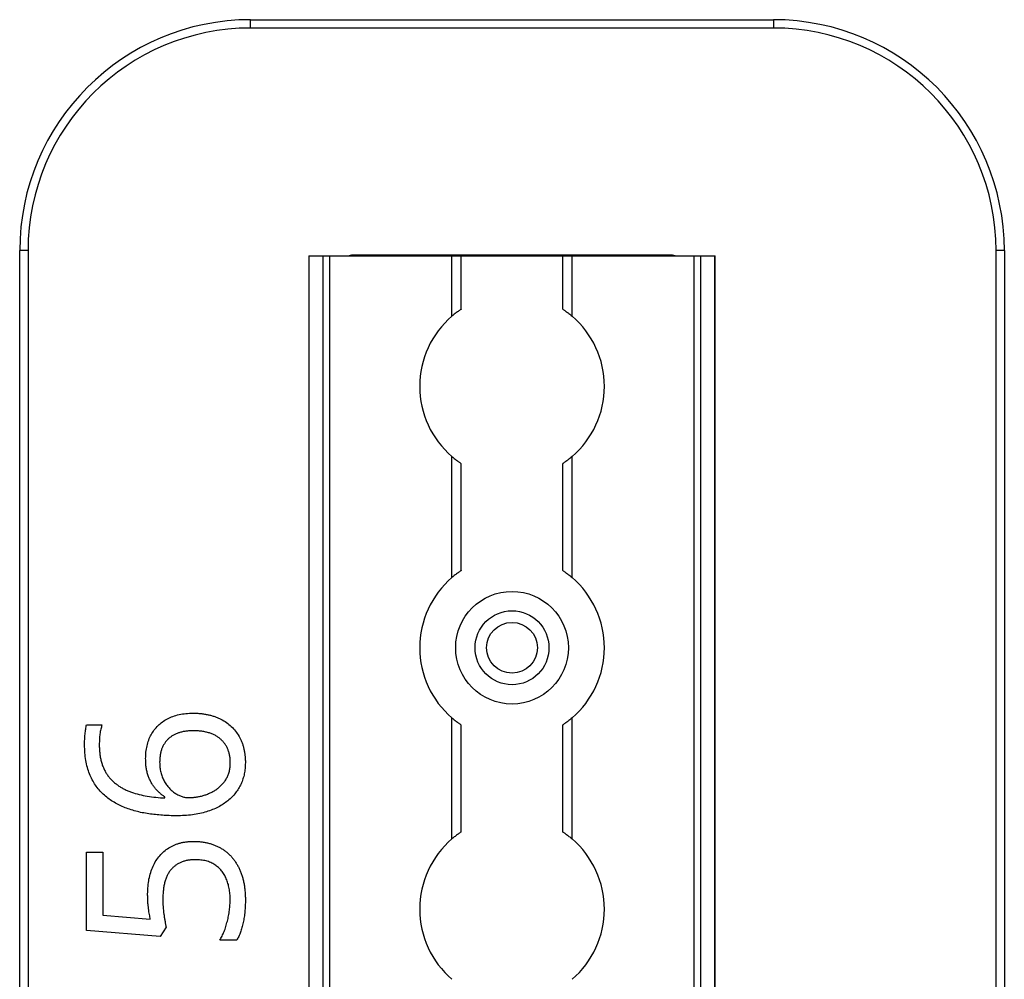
# Model space of a CAD drawing. Header units: millimetres. Extents: x -138 to 5612, y -1401 to 2631.
# Tile 40 of 120: x 1522 to 1628, y 996 to 1100. Entities that reach past the tile are written whole.
import ezdxf

# ---------------------------------------------------------------- set-up
doc = ezdxf.new("R2010")
doc.units = ezdxf.units.MM

msp = doc.modelspace()

# ---------------------------------------------------------------- linework, layer by layer
at = {"color": 7, "linetype": 'Continuous', "lineweight": 25}
for p, q in [((1546.86, 1099.16), (1546.86, 1100.06)), ((1546.86, 1100.06), (1603.46, 1100.06)), ((1603.46, 1099.16), (1546.86, 1099.16)), ((1603.46, 1100.06), (1603.46, 1099.16)), ((1521.86, 567.5), (1521.86, 1075.06)), ((1522.76, 1075.06), (1521.86, 1075.06)), ((1522.76, 1075.06), (1522.76, 567.5)), ((1592.26, 1074.56), (1558.06, 1074.56)), ((1627.56, 567.5), (1627.56, 1075.06)), ((1628.46, 1075.06), (1627.56, 1075.06)), ((1628.46, 1075.06), (1628.46, 567.5)), ((1553.16, 1074.51), (1553.16, 565.11)), ((1553.16, 1074.51), (1597.16, 1074.51)), ((1553.19, 565.11), (1553.19, 1074.51)), ((1554.72, 565.11), (1554.72, 1074.51)), ((1555.43, 565.11), (1555.43, 1074.51)), ((1568.66, 1067.96), (1568.66, 1074.51)), ((1569.66, 1068.71), (1569.66, 1074.51)), ((1580.66, 1068.71), (1580.66, 1074.51)), ((1581.66, 1067.96), (1581.66, 1074.51)), ((1594.88, 565.11), (1594.88, 1074.51)), ((1595.59, 565.11), (1595.59, 1074.51)), ((1597.13, 565.11), (1597.13, 1074.51)), ((1597.16, 565.11), (1597.16, 1074.51)), ((1568.66, 1039.66), (1568.66, 1052.76)), ((1581.66, 1039.66), (1581.66, 1052.76)), ((1569.66, 1040.41), (1569.66, 1052.01)), ((1580.66, 1040.41), (1580.66, 1052.01)), ((1568.66, 1011.36), (1568.66, 1024.46)), ((1581.66, 1011.36), (1581.66, 1024.46)), ((1529.1, 1023.7), (1530.76, 1023.7)), ((1569.66, 1012.11), (1569.66, 1023.71)), ((1580.66, 1012.11), (1580.66, 1023.71)), ((1537.57, 1015.8), (1537.57, 1015.92)), ((1529.1, 1009.91), (1530.87, 1009.91)), ((1529.1, 1001.46), (1529.1, 1009.91)), ((1530.87, 1009.91), (1530.87, 1003.11)), ((1530.87, 1003.11), (1536, 1002.68)), ((1537.08, 1000.81), (1529.1, 1001.46)), ((1537.72, 1001.79), (1537.08, 1000.81)), ((1545.36, 1000.39), (1543.52, 1000.39))]:
    msp.add_line(p, q, dxfattribs=at)
for radius in [6.1, 4, 2.75]:
    msp.add_circle((1575.16, 1032.06), radius, dxfattribs=at)
for centre, radius, start, end in [((1546.86, 1075.06), 25, 90, 180), ((1546.86, 1075.06), 24.1, 90, 180), ((1603.46, 1075.06), 25, 0, 90), ((1603.46, 1075.06), 24.1, 0, 90), ((1558.06, 1071.56), 3, 90, 100.4753), ((1592.26, 1071.56), 3, 79.5247, 90), ((1575.16, 1060.36), 10, 130.5416, 229.4584), ((1575.16, 1060.36), 10, 310.5416, 49.4584), ((1575.16, 1032.06), 10, 130.5416, 229.4584), ((1575.16, 1032.06), 10, 310.5416, 49.4584), ((1575.16, 1003.76), 10, 130.5416, 229.4584), ((1575.16, 1003.76), 10, 310.5416, 49.4584)]:
    msp.add_arc(centre, radius, start, end, dxfattribs=at)
for points, knots in [([(1569.66, 1068.71), (1569.66, 1068.71), (1569.65, 1068.71), (1569.62, 1068.68), (1569.59, 1068.67), (1569.5, 1068.61), (1569.42, 1068.55), (1569.22, 1068.41), (1569.11, 1068.33), (1568.88, 1068.15), (1568.77, 1068.06), (1568.66, 1067.96)], [0, 0, 0, 0, 0.125, 0.125, 0.25, 0.25, 0.5, 0.5, 0.75, 0.75, 1, 1, 1, 1]), ([(1580.66, 1068.71), (1580.66, 1068.71), (1580.66, 1068.71), (1580.7, 1068.68), (1580.72, 1068.67), (1580.81, 1068.61), (1580.9, 1068.55), (1581.09, 1068.41), (1581.2, 1068.33), (1581.43, 1068.15), (1581.54, 1068.06), (1581.66, 1067.96)], [0, 0, 0, 0, 0.125, 0.125, 0.25, 0.25, 0.5, 0.5, 0.75, 0.75, 1, 1, 1, 1]), ([(1568.66, 1052.76), (1568.77, 1052.66), (1568.88, 1052.57), (1569.11, 1052.4), (1569.22, 1052.31), (1569.41, 1052.17), (1569.5, 1052.11), (1569.62, 1052.03), (1569.66, 1052.01), (1569.66, 1052.01)], [0, 0, 0, 0, 0.25, 0.25, 0.5, 0.5, 0.75, 0.75, 1, 1, 1, 1]), ([(1581.66, 1052.76), (1581.54, 1052.66), (1581.43, 1052.57), (1581.2, 1052.4), (1581.1, 1052.31), (1580.9, 1052.17), (1580.81, 1052.11), (1580.69, 1052.03), (1580.66, 1052.01), (1580.66, 1052.01)], [0, 0, 0, 0, 0.25, 0.25, 0.5, 0.5, 0.75, 0.75, 1, 1, 1, 1]), ([(1569.66, 1040.41), (1569.66, 1040.41), (1569.65, 1040.41), (1569.62, 1040.38), (1569.59, 1040.37), (1569.5, 1040.31), (1569.42, 1040.25), (1569.22, 1040.11), (1569.11, 1040.03), (1568.88, 1039.85), (1568.77, 1039.76), (1568.66, 1039.66)], [0, 0, 0, 0, 0.125, 0.125, 0.25, 0.25, 0.5, 0.5, 0.75, 0.75, 1, 1, 1, 1]), ([(1580.66, 1040.41), (1580.66, 1040.41), (1580.66, 1040.41), (1580.7, 1040.38), (1580.72, 1040.37), (1580.81, 1040.31), (1580.9, 1040.25), (1581.09, 1040.11), (1581.2, 1040.03), (1581.43, 1039.85), (1581.54, 1039.76), (1581.66, 1039.66)], [0, 0, 0, 0, 0.125, 0.125, 0.25, 0.25, 0.5, 0.5, 0.75, 0.75, 1, 1, 1, 1]), ([(1535.49, 1020.05), (1535.5, 1020.29), (1535.51, 1020.76), (1535.63, 1021.43), (1535.81, 1022.07), (1536.08, 1022.65), (1536.42, 1023.17), (1536.82, 1023.64), (1537.3, 1024.04), (1537.84, 1024.38), (1538.45, 1024.65), (1539.12, 1024.84), (1539.85, 1024.95), (1540.36, 1024.97), (1540.62, 1024.97)], [0, 0, 0, 0, 0.089525, 0.174546, 0.255342, 0.334394, 0.411524, 0.487941, 0.564453, 0.643258, 0.725042, 0.811004, 0.902358, 1, 1, 1, 1]), ([(1540.62, 1024.97), (1540.76, 1024.97), (1541.04, 1024.97), (1541.46, 1024.94), (1541.86, 1024.88), (1542.25, 1024.82), (1542.62, 1024.72), (1542.97, 1024.62), (1543.31, 1024.48), (1543.74, 1024.28), (1544.24, 1023.98), (1544.78, 1023.55), (1545.23, 1023.04), (1545.55, 1022.57), (1545.77, 1022.16), (1545.91, 1021.84), (1546.03, 1021.5), (1546.12, 1021.15), (1546.2, 1020.79), (1546.25, 1020.4), (1546.28, 1020.01), (1546.29, 1019.74), (1546.29, 1019.61)], [0, 0, 0, 0, 0.048742, 0.095652, 0.141248, 0.185599, 0.228995, 0.27104, 0.312519, 0.352978, 0.432201, 0.509275, 0.585451, 0.662972, 0.702207, 0.742184, 0.782253, 0.823486, 0.865688, 0.909019, 0.953986, 1, 1, 1, 1]), ([(1568.66, 1024.46), (1568.77, 1024.36), (1568.88, 1024.27), (1569.11, 1024.1), (1569.22, 1024.01), (1569.41, 1023.87), (1569.5, 1023.81), (1569.62, 1023.73), (1569.66, 1023.71), (1569.66, 1023.71)], [0, 0, 0, 0, 0.25, 0.25, 0.5, 0.5, 0.75, 0.75, 1, 1, 1, 1]), ([(1581.66, 1024.46), (1581.54, 1024.36), (1581.43, 1024.27), (1581.2, 1024.1), (1581.1, 1024.01), (1580.9, 1023.87), (1580.81, 1023.81), (1580.69, 1023.73), (1580.66, 1023.71), (1580.66, 1023.71)], [0, 0, 0, 0, 0.25, 0.25, 0.5, 0.5, 0.75, 0.75, 1, 1, 1, 1]), ([(1528.88, 1021.57), (1528.88, 1021.75), (1528.89, 1022.13), (1528.92, 1022.6), (1528.96, 1022.98), (1529, 1023.24), (1529.04, 1023.48), (1529.08, 1023.63), (1529.1, 1023.7)], [0, 0, 0, 0, 0.253714, 0.525579, 0.661193, 0.786054, 0.898766, 1, 1, 1, 1]), ([(1530.76, 1023.7), (1530.72, 1023.54), (1530.62, 1023.22), (1530.53, 1022.71), (1530.48, 1022.16), (1530.48, 1021.79), (1530.47, 1021.6)], [0, 0, 0, 0, 0.225948, 0.476384, 0.737076, 1, 1, 1, 1]), ([(1540.62, 1023.07), (1540.48, 1023.07), (1540.22, 1023.06), (1539.83, 1023.03), (1539.47, 1022.96), (1539.13, 1022.86), (1538.81, 1022.75), (1538.51, 1022.6), (1538.24, 1022.43), (1537.98, 1022.23), (1537.75, 1022), (1537.56, 1021.74), (1537.38, 1021.46), (1537.25, 1021.16), (1537.14, 1020.82), (1537.07, 1020.46), (1537.02, 1020.07), (1537.02, 1019.8), (1537.01, 1019.67)], [0, 0, 0, 0, 0.071961, 0.139945, 0.205092, 0.267635, 0.327414, 0.386017, 0.443516, 0.500821, 0.55728, 0.614211, 0.671909, 0.730575, 0.792641, 0.858027, 0.926821, 1, 1, 1, 1]), ([(1544.66, 1019.58), (1544.66, 1019.71), (1544.65, 1019.96), (1544.61, 1020.33), (1544.53, 1020.68), (1544.42, 1021.01), (1544.28, 1021.32), (1544.1, 1021.61), (1543.9, 1021.87), (1543.66, 1022.12), (1543.39, 1022.35), (1543.09, 1022.54), (1542.76, 1022.71), (1542.39, 1022.84), (1541.99, 1022.94), (1541.56, 1023.02), (1541.1, 1023.06), (1540.78, 1023.07), (1540.62, 1023.07)], [0, 0, 0, 0, 0.063598, 0.12418, 0.182941, 0.239808, 0.295395, 0.350362, 0.406186, 0.462367, 0.519964, 0.578657, 0.639543, 0.703615, 0.771035, 0.842476, 0.918848, 1, 1, 1, 1]), ([(1538.82, 1013.87), (1538.56, 1013.87), (1538.06, 1013.87), (1537.31, 1013.92), (1536.56, 1013.98), (1535.83, 1014.08), (1535.12, 1014.19), (1534.43, 1014.36), (1533.76, 1014.56), (1533.12, 1014.8), (1532.51, 1015.07), (1531.93, 1015.4), (1531.4, 1015.77), (1530.9, 1016.19), (1530.44, 1016.66), (1530.05, 1017.19), (1529.7, 1017.77), (1529.4, 1018.41), (1529.17, 1019.11), (1529, 1019.87), (1528.9, 1020.7), (1528.89, 1021.27), (1528.88, 1021.57)], [0, 0, 0, 0, 0.05304, 0.105431, 0.157463, 0.208984, 0.259638, 0.308993, 0.357513, 0.405118, 0.451828, 0.497723, 0.542859, 0.587993, 0.633305, 0.679233, 0.726066, 0.774804, 0.825949, 0.880034, 0.938043, 1, 1, 1, 1]), ([(1530.47, 1021.6), (1530.47, 1021.43), (1530.48, 1021.09), (1530.53, 1020.59), (1530.59, 1020.12), (1530.7, 1019.68), (1530.83, 1019.27), (1531, 1018.89), (1531.18, 1018.53), (1531.41, 1018.2), (1531.65, 1017.9), (1531.92, 1017.63), (1532.21, 1017.37), (1532.52, 1017.14), (1532.85, 1016.92), (1533.2, 1016.73), (1533.57, 1016.57), (1534.1, 1016.37), (1534.79, 1016.16), (1535.68, 1015.98), (1536.61, 1015.85), (1537.25, 1015.81), (1537.57, 1015.8)], [0, 0, 0, 0, 0.05056, 0.098323, 0.143783, 0.186891, 0.22826, 0.26808, 0.306652, 0.344219, 0.381315, 0.418225, 0.454959, 0.491959, 0.529711, 0.567702, 0.60688, 0.64682, 0.729816, 0.815923, 0.90595, 1, 1, 1, 1]), ([(1537.57, 1015.92), (1537.48, 1015.99), (1537.28, 1016.11), (1537.01, 1016.33), (1536.76, 1016.58), (1536.51, 1016.84), (1536.29, 1017.13), (1536.09, 1017.46), (1535.92, 1017.82), (1535.76, 1018.2), (1535.64, 1018.62), (1535.55, 1019.06), (1535.5, 1019.54), (1535.5, 1019.88), (1535.49, 1020.05)], [0, 0, 0, 0, 0.070656, 0.142555, 0.215526, 0.290053, 0.366193, 0.444415, 0.526198, 0.611159, 0.700104, 0.794438, 0.893919, 1, 1, 1, 1]), ([(1537.01, 1019.67), (1537.02, 1019.48), (1537.03, 1019.11), (1537.12, 1018.58), (1537.27, 1018.09), (1537.48, 1017.64), (1537.73, 1017.23), (1538.03, 1016.88), (1538.34, 1016.56), (1538.69, 1016.3), (1539.06, 1016.09), (1539.43, 1015.94), (1539.8, 1015.85), (1540.06, 1015.84), (1540.18, 1015.83)], [0, 0, 0, 0, 0.102293, 0.199539, 0.291908, 0.382457, 0.469734, 0.553016, 0.634101, 0.713305, 0.789628, 0.862469, 0.931467, 1, 1, 1, 1]), ([(1546.29, 1019.61), (1546.28, 1019.4), (1546.27, 1019), (1546.19, 1018.41), (1546.03, 1017.85), (1545.83, 1017.31), (1545.56, 1016.8), (1545.23, 1016.33), (1544.85, 1015.89), (1544.4, 1015.48), (1543.9, 1015.12), (1543.34, 1014.8), (1542.73, 1014.52), (1542.06, 1014.28), (1541.33, 1014.1), (1540.54, 1013.96), (1539.7, 1013.88), (1539.12, 1013.87), (1538.82, 1013.87)], [0, 0, 0, 0, 0.057522, 0.113292, 0.167776, 0.222024, 0.275884, 0.329994, 0.384984, 0.441268, 0.499303, 0.559649, 0.623122, 0.690258, 0.760948, 0.835704, 0.915249, 1, 1, 1, 1]), ([(1540.18, 1015.83), (1540.31, 1015.83), (1540.57, 1015.84), (1540.95, 1015.89), (1541.34, 1015.95), (1541.73, 1016.05), (1542.11, 1016.18), (1542.49, 1016.34), (1542.85, 1016.53), (1543.19, 1016.74), (1543.51, 1016.99), (1543.79, 1017.27), (1544.05, 1017.58), (1544.27, 1017.92), (1544.45, 1018.29), (1544.57, 1018.69), (1544.65, 1019.13), (1544.66, 1019.43), (1544.66, 1019.58)], [0, 0, 0, 0, 0.0586583, 0.1182038, 0.1782879, 0.2404099, 0.3027024, 0.3646963, 0.4268274, 0.4887989, 0.550912, 0.6121591, 0.6729492, 0.7344758, 0.7973032, 0.8621082, 0.9291367, 1, 1, 1, 1]), ([(1569.66, 1012.11), (1569.66, 1012.11), (1569.65, 1012.11), (1569.62, 1012.08), (1569.59, 1012.07), (1569.5, 1012.01), (1569.42, 1011.95), (1569.22, 1011.81), (1569.11, 1011.73), (1568.88, 1011.55), (1568.77, 1011.46), (1568.66, 1011.36)], [0, 0, 0, 0, 0.125, 0.125, 0.25, 0.25, 0.5, 0.5, 0.75, 0.75, 1, 1, 1, 1]), ([(1580.66, 1012.11), (1580.66, 1012.11), (1580.66, 1012.11), (1580.7, 1012.08), (1580.72, 1012.07), (1580.81, 1012.01), (1580.9, 1011.95), (1581.09, 1011.81), (1581.2, 1011.73), (1581.43, 1011.55), (1581.54, 1011.46), (1581.66, 1011.36)], [0, 0, 0, 0, 0.125, 0.125, 0.25, 0.25, 0.5, 0.5, 0.75, 0.75, 1, 1, 1, 1]), ([(1535.71, 1005.4), (1535.72, 1005.68), (1535.73, 1006.22), (1535.84, 1007), (1536.02, 1007.73), (1536.28, 1008.4), (1536.6, 1009.01), (1537, 1009.55), (1537.46, 1010.02), (1537.9, 1010.34), (1538.28, 1010.56), (1538.58, 1010.7), (1538.89, 1010.82), (1539.22, 1010.92), (1539.57, 1011), (1539.93, 1011.05), (1540.3, 1011.09), (1540.56, 1011.09), (1540.69, 1011.09)], [0, 0, 0, 0, 0.097882, 0.190074, 0.277227, 0.360778, 0.441258, 0.51812, 0.594092, 0.670067, 0.708648, 0.74735, 0.786958, 0.826928, 0.868129, 0.910869, 0.954513, 1, 1, 1, 1]), ([(1540.69, 1011.09), (1540.83, 1011.09), (1541.11, 1011.09), (1541.52, 1011.05), (1541.92, 1010.99), (1542.3, 1010.91), (1542.67, 1010.8), (1543.02, 1010.67), (1543.36, 1010.52), (1543.68, 1010.34), (1543.99, 1010.14), (1544.27, 1009.92), (1544.55, 1009.68), (1544.8, 1009.42), (1545.03, 1009.13), (1545.24, 1008.83), (1545.44, 1008.51), (1545.62, 1008.16), (1545.78, 1007.8), (1545.91, 1007.42), (1546.03, 1007.02), (1546.13, 1006.6), (1546.2, 1006.17), (1546.25, 1005.72), (1546.28, 1005.25), (1546.29, 1004.93), (1546.29, 1004.77)], [0, 0, 0, 0, 0.044664, 0.087697, 0.129556, 0.170449, 0.210563, 0.249758, 0.28844, 0.326807, 0.365059, 0.4028, 0.440299, 0.478244, 0.516374, 0.555137, 0.594722, 0.635308, 0.676586, 0.719071, 0.762253, 0.806975, 0.852616, 0.900138, 0.949216, 1, 1, 1, 1]), ([(1540.87, 1009.11), (1540.74, 1009.1), (1540.47, 1009.1), (1540.08, 1009.05), (1539.72, 1008.97), (1539.38, 1008.85), (1539.06, 1008.7), (1538.77, 1008.53), (1538.5, 1008.31), (1538.26, 1008.07), (1538.04, 1007.79), (1537.86, 1007.47), (1537.7, 1007.11), (1537.57, 1006.72), (1537.47, 1006.29), (1537.41, 1005.82), (1537.36, 1005.31), (1537.35, 1004.96), (1537.35, 1004.78)], [0, 0, 0, 0, 0.064307, 0.125248, 0.183284, 0.239115, 0.293456, 0.347256, 0.400295, 0.454127, 0.509201, 0.566798, 0.627703, 0.691901, 0.761307, 0.835526, 0.914666, 1, 1, 1, 1]), ([(1544.64, 1004.79), (1544.64, 1005), (1544.63, 1005.41), (1544.55, 1005.99), (1544.42, 1006.54), (1544.24, 1007.05), (1544.01, 1007.51), (1543.73, 1007.92), (1543.38, 1008.28), (1542.98, 1008.58), (1542.54, 1008.82), (1542.03, 1008.99), (1541.47, 1009.09), (1541.08, 1009.1), (1540.87, 1009.11)], [0, 0, 0, 0, 0.095877, 0.18668, 0.272574, 0.355108, 0.433935, 0.510297, 0.585536, 0.661122, 0.738557, 0.819571, 0.906162, 1, 1, 1, 1]), ([(1536, 1002.68), (1535.98, 1002.76), (1535.95, 1002.92), (1535.91, 1003.19), (1535.85, 1003.49), (1535.81, 1003.83), (1535.76, 1004.18), (1535.73, 1004.57), (1535.72, 1004.97), (1535.71, 1005.25), (1535.71, 1005.4)], [0, 0, 0, 0, 0.088457, 0.187806, 0.299963, 0.421851, 0.55463, 0.694546, 0.842932, 1, 1, 1, 1]), ([(1537.35, 1004.78), (1537.36, 1004.53), (1537.37, 1004), (1537.45, 1003.34), (1537.52, 1002.8), (1537.59, 1002.43), (1537.65, 1002.09), (1537.7, 1001.88), (1537.72, 1001.79)], [0, 0, 0, 0, 0.249474, 0.524167, 0.661011, 0.785846, 0.899486, 1, 1, 1, 1]), ([(1543.52, 1000.39), (1543.61, 1000.54), (1543.78, 1000.84), (1544, 1001.34), (1544.19, 1001.87), (1544.34, 1002.45), (1544.48, 1003.04), (1544.57, 1003.63), (1544.63, 1004.22), (1544.64, 1004.6), (1544.64, 1004.79)], [0, 0, 0, 0, 0.1110674, 0.2275508, 0.3515801, 0.4831092, 0.6168154, 0.7473641, 0.8747236, 1, 1, 1, 1]), ([(1546.29, 1004.77), (1546.29, 1004.55), (1546.28, 1004.13), (1546.24, 1003.5), (1546.17, 1002.89), (1546.06, 1002.31), (1545.93, 1001.77), (1545.78, 1001.27), (1545.59, 1000.81), (1545.43, 1000.53), (1545.36, 1000.39)], [0, 0, 0, 0, 0.143812, 0.28262, 0.41746, 0.548035, 0.671659, 0.788109, 0.896895, 1, 1, 1, 1])]:
    msp.add_open_spline(points, degree=3, knots=knots, dxfattribs=at)

doc.saveas('drawing.dxf')
